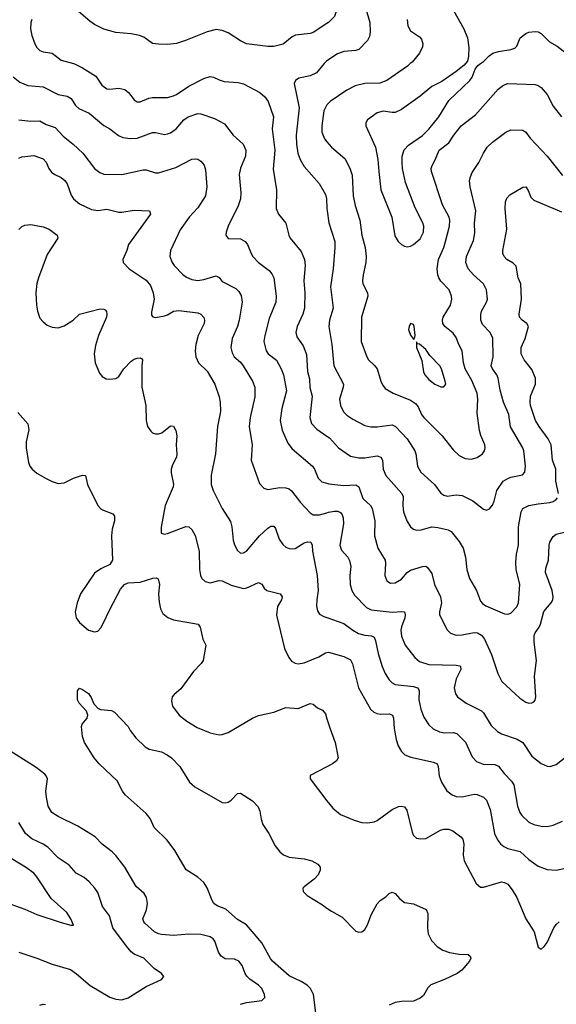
# Model space of a CAD drawing. Header units: inches. Extents: x 990586 to 1117858, y 769490 to 892071.
# Tile 147 of 248: x 1077976 to 1081510, y 823806 to 830290. Entities that reach past the tile are written whole.
import ezdxf

# ---------------------------------------------------------------- set-up
doc = ezdxf.new("R2010")
doc.units = ezdxf.units.IN
doc.header["$MEASUREMENT"] = 0
for name, color, linetype in [('B0872', 7, 'Continuous'), ('B0873', 7, 'Continuous'), ('B0882', 7, 'Continuous'), ('B0883', 7, 'Continuous')]:
    doc.layers.add(name, color=color, linetype=linetype)

msp = doc.modelspace()

# ---------------------------------------------------------------- linework, layer by layer
at = {"layer": 'B0872', "color": 6}
for points, elevation in [([(1078331, 830000), (1078338, 829998), (1078390, 829973.1), (1078477.7, 829917.7), (1078518.3, 829858.3), (1078550, 829833.8), (1078570, 829831.5), (1078630, 829838.6), (1078669.3, 829829.3), (1078691.8, 829810), (1078730, 829761.1), (1078750, 829748.5), (1078770, 829748.7), (1078827, 829773), (1078850, 829778.2), (1078950, 829777.6), (1078990, 829787.8), (1079010, 829797), (1079090, 829851.8), (1079190, 829903.2), (1079230, 829914.6), (1079251.8, 829911.8), (1079290, 829892.5), (1079322.5, 829882.5), (1079415.1, 829875.1), (1079450, 829866.4), (1079556.7, 829810), (1079590, 829782.3), (1079612.3, 829750), (1079648.6, 829650), (1079638.4, 829570), (1079655.7, 829430), (1079645.9, 829305.9), (1079668.1, 829170), (1079665.4, 829045.4), (1079680.7, 829010), (1079729.4, 828949.4), (1079749.6, 828870), (1079758.6, 828850), (1079830, 828762.2), (1079852.2, 828710), (1079855.2, 828670), (1079847.6, 828570), (1079854.6, 828490), (1079850.8, 828390), (1079840.5, 828350), (1079803.4, 828270), (1079794.3, 828230), (1079801.1, 828201.1), (1079842.4, 828142.4), (1079864.8, 828084.8), (1079872.4, 827972.4), (1079884.7, 827924.7), (1079887.4, 827867.4), (1079901.8, 827810), (1079887.1, 827670), (1079897, 827630), (1079933, 827593), (1080000, 827547.9)], 3400), ([(1079980.4, 830000), (1079930, 829939.9), (1079890, 829919.9), (1079814.6, 829905.4), (1079791.7, 829890), (1079784.4, 829870), (1079817.1, 829710), (1079798.1, 829530), (1079799.7, 829470), (1079808.3, 829410), (1079823.5, 829370), (1079850, 829321.8), (1079949.4, 829210), (1079990, 829138.7), (1079996.7, 829110), (1080000, 829048.3)], 3500), ([(1077933.7, 829913.7), (1077978, 829878), (1078030, 829856.6), (1078130, 829846.9), (1078230, 829796.5), (1078290, 829786.5), (1078314.4, 829770), (1078344.8, 829724.8), (1078365.2, 829705.2), (1078434, 829674), (1078530, 829592.2), (1078570, 829570.1), (1078626, 829526), (1078654.6, 829514.6), (1078706.8, 829506.8), (1078750, 829509.6), (1078850, 829547.2), (1078870, 829547.1), (1078930, 829534.3), (1078950, 829537.4), (1078970, 829545.3), (1079006.3, 829570), (1079058, 829630), (1079084.8, 829650), (1079150, 829672.9), (1079170, 829670.3), (1079259.4, 829639.4), (1079324.5, 829604.5), (1079383.1, 829530), (1079448.1, 829470), (1079466, 829430), (1079464.1, 829390), (1079430, 829311.2), (1079421.7, 829270), (1079431.8, 829150), (1079430.8, 829109.2), (1079415.1, 829064.9), (1079350.1, 828930), (1079335.9, 828890), (1079333.6, 828870), (1079349.3, 828849.3), (1079430, 828846.9), (1079461.6, 828830), (1079475.9, 828810), (1079500.1, 828750), (1079512.6, 828730), (1079550, 828689.8), (1079619, 828639), (1079636.2, 828616.2), (1079649.1, 828589.1), (1079664.9, 828470), (1079662.1, 828430), (1079618.8, 828321.1), (1079589.8, 828210), (1079583.7, 828170), (1079598.6, 828110), (1079611.7, 828090), (1079667.5, 828047.5), (1079699, 827990), (1079713.4, 827950), (1079734.2, 827845.8), (1079702.5, 827730), (1079692.2, 827650), (1079705.7, 827585.7), (1079741.9, 827501.9), (1079770, 827464.3), (1079904, 827350), (1079917.2, 827330), (1079941.3, 827270), (1079967, 827247), (1080000, 827237)], 3300), ([(1080000, 829728.6), (1079995.8, 829724.2), (1079979.9, 829690), (1079965.4, 829590), (1079967, 829550), (1079984.3, 829504.3), (1080000, 829485.3)], 3600), ([(1077970, 829630.5), (1078050, 829621.9), (1078110, 829622.9), (1078150, 829598.8), (1078210, 829580.3), (1078261.7, 829521.7), (1078328.2, 829470), (1078391.7, 829411.7), (1078470, 829309.3), (1078503.2, 829283.2), (1078530, 829271.6), (1078650, 829269.5), (1078790, 829300.8), (1078810, 829300), (1078870, 829281.3), (1078890, 829282), (1079004.7, 829315.3), (1079110, 829370.4), (1079134.3, 829374.3), (1079150, 829371.1), (1079170, 829358.3), (1079192, 829332), (1079200.7, 829300.7), (1079209.3, 829190), (1079199.9, 829130), (1079148.5, 829050), (1079091.6, 828988.4), (1079034.1, 828905.9), (1078970.3, 828770), (1078965.6, 828730), (1078980.2, 828690), (1078992.9, 828670), (1079050, 828611), (1079074, 828594), (1079110, 828578.1), (1079150, 828571.3), (1079190, 828577.9), (1079270, 828603), (1079290, 828592.6), (1079310, 828565.2), (1079399.1, 828519.1), (1079419.7, 828499.7), (1079434.4, 828474.4), (1079440.5, 828430), (1079422.5, 828310), (1079411.1, 828270), (1079376, 828190), (1079366.9, 828130), (1079375.3, 828095.3), (1079388.9, 828070), (1079430, 828035), (1079449, 828010), (1079508.6, 827910), (1079525.2, 827870), (1079525.4, 827805.4), (1079493.2, 827670), (1079488.2, 827610), (1079508.1, 827490), (1079500.2, 827390), (1079555.6, 827235.6), (1079584.5, 827204.5), (1079610, 827196.2), (1079690, 827209.9), (1079728, 827208), (1079750, 827200.3), (1079766.2, 827186.2), (1079824.8, 827110), (1079890, 827041.7), (1079910, 827029.3), (1079950, 827028.6), (1080000, 827043.3)], 3200), ([(1077970, 829378.7), (1077990, 829385.8), (1078070, 829395.4), (1078130, 829374), (1078150, 829351), (1078168, 829310), (1078186.1, 829286.1), (1078208.1, 829270), (1078250, 829250.3), (1078273.2, 829230), (1078288.1, 829208.1), (1078315, 829135), (1078330.4, 829110), (1078370, 829078.1), (1078450, 829040.3), (1078490, 829034.1), (1078550, 829042.4), (1078630, 829022.9), (1078650, 829022.5), (1078730, 829036), (1078831.1, 829030), (1078837.3, 829010), (1078693.4, 828810), (1078681.7, 828770), (1078655.4, 828710), (1078657.4, 828690), (1078698.2, 828650), (1078810, 828574.6), (1078838.6, 828538.6), (1078855.8, 828490), (1078862.5, 828450), (1078844.3, 828364.3), (1078844.6, 828344.6), (1078852.2, 828332.2), (1078870, 828328.7), (1078930, 828339.8), (1078950, 828346.2), (1078990, 828369.3), (1079024.7, 828375.3), (1079150, 828360.2), (1079170, 828349.6), (1079188, 828328), (1079192.9, 828310), (1079190.7, 828290), (1079152.2, 828210), (1079136.8, 828150), (1079132.2, 828110), (1079137.3, 828070), (1079153.7, 828030), (1079210, 827975.8), (1079262.2, 827890), (1079290, 827806.2), (1079296.4, 827770), (1079297.7, 827710), (1079278.9, 827610), (1079266.3, 827430), (1079236.7, 827290), (1079236.6, 827230), (1079249.4, 827190), (1079310, 827071.8), (1079364.4, 826984.4), (1079373.1, 826950), (1079382, 826862), (1079391.2, 826831.2), (1079410, 826793.5), (1079430, 826777.7), (1079450, 826778.2), (1079470, 826789.1), (1079554.6, 826890), (1079610, 826941.6), (1079630, 826954.5), (1079650, 826953.6), (1079660, 826939.9), (1079684.8, 826870), (1079710, 826833.3), (1079730, 826817.1), (1079750, 826808.5), (1079770, 826804.7), (1079790, 826807.1), (1079850, 826845.2), (1079871.6, 826851.6), (1079894.4, 826850), (1079901.5, 826830), (1079905.4, 826790), (1079936.3, 826630), (1079942.2, 826530), (1079932.1, 826470), (1079930.6, 826430.6), (1079937.7, 826397.7), (1079950, 826375.8), (1079979.4, 826359.4), (1080000, 826352.2)], 3100), ([(1077970, 828907.3), (1077990, 828927.3), (1078010, 828936.6), (1078050, 828942), (1078130, 828926.4), (1078170.2, 828910), (1078222.8, 828870), (1078226.7, 828850), (1078157.6, 828742.4), (1078099.1, 828590), (1078088.4, 828551.6), (1078082.7, 828490), (1078086.5, 828410), (1078093.1, 828370), (1078110, 828325.2), (1078130, 828299), (1078157.7, 828277.7), (1078190, 828264.1), (1078230, 828259.8), (1078270, 828273.3), (1078329.2, 828310), (1078370, 828350.4), (1078506.6, 828386.6), (1078530, 828383.8), (1078538.3, 828378.3), (1078547.3, 828367.3), (1078550.8, 828350.8), (1078547, 828330), (1078496.1, 828210), (1078476.4, 828143.6), (1078466.9, 828090), (1078473.6, 828030), (1078501.3, 827961.3), (1078519.6, 827939.6), (1078545.3, 827925.3), (1078570, 827921.7), (1078610, 827927.1), (1078630, 827940.3), (1078663.2, 827990), (1078710, 828041.7), (1078730, 828055.2), (1078750, 828061.7), (1078770, 828062.8), (1078778.6, 828058.6), (1078785.1, 828050), (1078780.6, 828010), (1078781.4, 827870), (1078807.8, 827750), (1078808.8, 827650), (1078819, 827610), (1078839.3, 827579.3), (1078850, 827569.6), (1078870, 827562.1), (1078890, 827561.9), (1078911.7, 827568.3), (1078970, 827615.8), (1078990, 827612.5), (1079005, 827585), (1079012.2, 827550), (1079007.7, 827490), (1079011.6, 827428.4), (1079009.1, 827410), (1078981.8, 827358.2), (1078973.4, 827330), (1078974, 827306), (1078988.4, 827231.6), (1078986.4, 827213.6), (1078934.8, 827090), (1078907, 826947), (1078908.7, 826908.7), (1078930, 826903), (1078950, 826906.8), (1079070, 826951.4), (1079090, 826950.1), (1079110, 826933.6), (1079132.1, 826892.1), (1079158.7, 826790), (1079161.4, 826670), (1079167.2, 826630), (1079176.3, 826610), (1079197.5, 826590), (1079230, 826581.4), (1079290, 826597.2), (1079310, 826594.9), (1079370, 826565.4), (1079450, 826545), (1079472.4, 826547.6), (1079550, 826583.7), (1079570, 826573.3), (1079585.4, 826545.4), (1079603.6, 826530), (1079691.8, 826510), (1079705.9, 826490), (1079700.2, 826470), (1079674.7, 826425.3), (1079668, 826368), (1079720.2, 826150), (1079748.8, 826088.8), (1079766.4, 826066.4), (1079790, 826053.1), (1079810, 826048.8), (1079850, 826054), (1079945.5, 826094.5), (1079990, 826120.1), (1080000, 826122.1)], 3000), ([(1077963.7, 827703.7), (1078029.2, 827629.2), (1078035.9, 827590), (1078019.4, 827510), (1078019.8, 827470), (1078034.7, 827374.7), (1078044.1, 827350), (1078058, 827330), (1078090, 827303.8), (1078150, 827268.4), (1078190, 827248.3), (1078230, 827235.6), (1078270, 827239), (1078330, 827271.2), (1078390, 827290.1), (1078408.8, 827288.8), (1078423.6, 827230), (1078490.7, 827090.7), (1078508.9, 827070), (1078522.4, 827062.4), (1078590, 827036.9), (1078600.7, 827020.7), (1078601, 826990), (1078585.4, 826934.5), (1078580.6, 826890), (1078586.7, 826730), (1078570, 826701.3), (1078510, 826674.6), (1078470, 826644.6), (1078377.2, 826510), (1078354.2, 826450), (1078342.4, 826390), (1078349.3, 826350), (1078370, 826320.1), (1078430.2, 826270), (1078470, 826258.2), (1078490, 826264), (1078510, 826284.4), (1078524.8, 826310), (1078571.3, 826410), (1078639.8, 826540.2), (1078665.6, 826570), (1078690, 826581.7), (1078770, 826586.9), (1078852.6, 826612.6), (1078874.3, 826614.3), (1078888.3, 826608.3), (1078896, 826570), (1078891.4, 826510), (1078894.6, 826454.6), (1078903.6, 826410), (1078919.4, 826379.4), (1078952.3, 826352.3), (1078990, 826338.2), (1079152.4, 826310), (1079165, 826290), (1079182.3, 826210), (1079201.8, 826170), (1079184.8, 826070), (1079171.7, 826050), (1079121.7, 825998.3), (1079037.1, 825882.9), (1078993.6, 825846.4), (1078980.5, 825830), (1078975.4, 825804.6), (1078983.4, 825770), (1079027.2, 825710), (1079076.8, 825670), (1079145.8, 825630), (1079230, 825592.7), (1079290, 825579.9), (1079310, 825581.8), (1079350, 825596.6), (1079510, 825690.1), (1079550, 825707.7), (1079650, 825730.6), (1079730, 825760.5), (1079810, 825755.1), (1079890, 825786.2), (1079910, 825783.3), (1079938.4, 825758.4), (1079970, 825743.8), (1079990, 825718.5), (1080000, 825685.7)], 2900), ([(1079926.2, 823750), (1079911.3, 823870), (1079891.2, 823910), (1079870, 823931.2), (1079830, 823956), (1079750, 823992.8), (1079640.3, 824090), (1079627.1, 824107), (1079571.7, 824211.7), (1079471, 824330), (1079410, 824364.1), (1079333.7, 824433.8), (1079275.7, 824455.7), (1079255.6, 824470), (1079243.1, 824490), (1079210, 824573.5), (1079187.9, 824607.9), (1079150, 824642.9), (1079072, 824692), (1078998.9, 824819), (1078946.6, 824886.6), (1078862.7, 824970), (1078834.9, 825030), (1078810, 825063.7), (1078670, 825185.2), (1078652.4, 825210), (1078617.9, 825277.9), (1078499.8, 825390), (1078467, 825430), (1078403.7, 825530), (1078389.8, 825570), (1078384, 825636), (1078387.6, 825650), (1078421.2, 825690), (1078425.7, 825710), (1078415.7, 825735.7), (1078368.3, 825790), (1078356.4, 825810), (1078358, 825870), (1078370, 825886.8), (1078390, 825879.3), (1078430, 825852.4), (1078447.3, 825827.3), (1078465.3, 825785.3), (1078494.2, 825754.2), (1078510, 825746.8), (1078581.3, 825741.3), (1078600.4, 825730), (1078690, 825635.6), (1078703.2, 825610), (1078741.7, 825561.7), (1078802.1, 825502.1), (1078830, 825486.6), (1078910, 825468.2), (1078947.3, 825450), (1078975.1, 825430), (1079030, 825371.6), (1079093.6, 825270), (1079130, 825238.8), (1079310, 825135.5), (1079330, 825133.1), (1079350, 825138), (1079369.5, 825150.5), (1079410, 825193.6), (1079430, 825196.9), (1079510, 825145.5), (1079546.4, 825106.4), (1079558, 825078), (1079566.2, 825026.2), (1079578.3, 824990), (1079617.2, 824930), (1079658.8, 824850), (1079689.3, 824809.3), (1079713.6, 824790), (1079750, 824774.8), (1079850, 824764.4), (1079900.8, 824750), (1079939.7, 824730), (1079954.4, 824710), (1079955.3, 824690), (1079941.3, 824658.7), (1079914.7, 824630), (1079850, 824579.8), (1079841.7, 824570), (1079843, 824550), (1079870, 824522.4), (1079970, 824462), (1080000, 824440.2)], 2800), ([(1079430, 823806.2), (1079470, 823818.9), (1079570, 823831.6), (1079591.2, 823850), (1079588.9, 823870), (1079570.3, 823910), (1079550, 823932.5), (1079492, 823972), (1079471.2, 823991.2), (1079460.2, 824010), (1079442, 824062), (1079419.5, 824090), (1079390, 824103.7), (1079330, 824106.5), (1079304.1, 824124.1), (1079286.4, 824150), (1079262, 824222), (1079250, 824237.4), (1079231.2, 824250), (1079170, 824266), (1079090, 824268.2), (1078990, 824258.7), (1078910, 824265.1), (1078889.4, 824270), (1078863.7, 824283.7), (1078801.3, 824341.3), (1078792.8, 824350), (1078787.5, 824370), (1078811.5, 824428.5), (1078817.5, 824470), (1078811.2, 824510), (1078796.8, 824536.8), (1078742.7, 824582.7), (1078669.8, 824709.8), (1078610, 824785.4), (1078585.2, 824810), (1078520, 824860), (1078473, 824910), (1078359.4, 824979.4), (1078230, 825043.3), (1078188.4, 825070), (1078164, 825110), (1078151.9, 825170), (1078148.1, 825210), (1078158.8, 825290), (1078150.8, 825310), (1078140.8, 825320.8), (1078084.9, 825364.9), (1077870, 825501.7)], 2900), ([(1080000, 825370.7), (1079890, 825312.5), (1079888.9, 825290), (1080000, 825146.5)], 2900), ([(1077970, 824149.7), (1078089.9, 824110.1), (1078190, 824069.8), (1078310, 824034.4), (1078350, 824007.4), (1078440.1, 823930), (1078570, 823853.8), (1078610, 823839.1), (1078650, 823836.5), (1078690, 823848), (1078810, 823924), (1078909.8, 823970), (1078925.6, 823990), (1078910.8, 824010), (1078862.6, 824042.6), (1078794.8, 824110), (1078730, 824136), (1078710, 824151.7), (1078678.8, 824190), (1078590.5, 824310), (1078568.8, 824388.8), (1078520.6, 824450), (1078490, 824543.2), (1078471.5, 824571.5), (1078433.6, 824613.5), (1078400.2, 824640.2), (1078349, 824669), (1078301.7, 824721.7), (1078230, 824770.4), (1078161.8, 824841.8), (1078130, 824861.7), (1078056.4, 824896.4), (1078014.6, 824930), (1077970, 825003.9)], 3000), ([(1077850, 824489.1), (1078010, 824433.6), (1078090, 824397.8), (1078250, 824344.1), (1078312.3, 824327.7), (1078331.7, 824328.3), (1078314.2, 824370), (1078287.3, 824410), (1078183.2, 824503.2), (1078090, 824645.9), (1078069.6, 824670), (1078015, 824710), (1077898.6, 824778.6)], 3100), ([(1078110, 823800.7), (1078130, 823807.6), (1078146, 823806)], 2900)]:
    msp.add_lwpolyline(points, dxfattribs=dict(at, elevation=elevation))
at = {"layer": 'B0873', "color": 6}
for points, elevation in [([(1080000, 830263.5), (1079910, 830205.8), (1079890, 830199.3), (1079791.8, 830188.2), (1079770, 830175.8), (1079712, 830128), (1079650, 830112.3), (1079610, 830112.6), (1079470.6, 830130.6), (1079431.1, 830150), (1079350, 830203.7), (1079310, 830217.9), (1079270, 830223.9), (1079210, 830210.4), (1079068.6, 830151.4), (1079010, 830132.9), (1078950, 830125.1), (1078890, 830127.6), (1078850, 830133.4), (1078793.5, 830173.5), (1078766.3, 830186.3), (1078710, 830197), (1078610, 830205.4), (1078530, 830227.7), (1078470, 830257.7), (1078439, 830279), (1078364.4, 830344.4)], 3400), ([(1078056, 830290), (1078050.5, 830270), (1078048.4, 830230), (1078055.4, 830184.6), (1078075.1, 830130), (1078090, 830105.6), (1078110, 830086.6), (1078130, 830077.8), (1078190, 830069.4), (1078250, 830023.8), (1078331, 830000)], 3400), ([(1080000, 830017.9), (1079989.3, 830010.7), (1079980.4, 830000)], 3500)]:
    msp.add_lwpolyline(points, dxfattribs=dict(at, elevation=elevation))
at = {"layer": 'B0882', "color": 6}
for points, elevation in [([(1080548.2, 830000), (1080530, 829984.5), (1080393.8, 829890), (1080348.5, 829871.5), (1080250, 829870.4), (1080186.5, 829853.5), (1080130, 829825.4), (1080020.5, 829750), (1080000, 829728.6)], 3600), ([(1080911.4, 830000), (1080903.2, 829990), (1080851.6, 829948.4), (1080756.6, 829883.4), (1080690, 829850.7), (1080614, 829786), (1080490, 829698.1), (1080450, 829679.3), (1080430, 829677.6), (1080370, 829687), (1080330, 829676), (1080267.6, 829630), (1080256.1, 829610), (1080256.3, 829590), (1080319.9, 829450), (1080335.7, 829370), (1080340.5, 829290), (1080355.4, 829170), (1080426.7, 828990), (1080447.4, 828867.4), (1080469.2, 828830), (1080489.8, 828809.8), (1080510, 828797.9), (1080530, 828793.3), (1080550, 828797.6), (1080570, 828808.6), (1080613.6, 828846.4), (1080636, 828890), (1080638.8, 828930), (1080632.2, 828952.3), (1080580.8, 829050), (1080517.7, 829217.7), (1080498.1, 829310), (1080494.3, 829350), (1080496.1, 829390), (1080507.9, 829432.1), (1080536.6, 829463.4), (1080630, 829526.1), (1080670, 829567.9), (1080735.6, 829650), (1080802.6, 829757.4), (1080940.9, 829890), (1080955.2, 829910), (1080976.4, 829963.6), (1080992.9, 829987.1), (1081010.4, 830000)], 3700), ([(1080000, 829485.3), (1080030, 829449.2), (1080116.6, 829376.6), (1080150, 829311), (1080165.5, 829265.5), (1080172.6, 829130), (1080185.1, 829065.1), (1080216.5, 828970), (1080229.3, 828870), (1080250.5, 828790), (1080257.1, 828730), (1080255.5, 828690), (1080237.4, 828610), (1080233.4, 828570), (1080236.7, 828550), (1080266.8, 828490), (1080268.9, 828470), (1080227.2, 828330), (1080225.2, 828170), (1080262, 828070), (1080274, 828050), (1080313, 828013), (1080330.4, 827990), (1080354.2, 827910), (1080365.1, 827885.1), (1080382.1, 827862.1), (1080436.3, 827830), (1080550, 827783.6), (1080581.8, 827761.8), (1080599.8, 827739.8), (1080622.9, 827690), (1080637.4, 827670), (1080758.7, 827550), (1080830, 827457.2), (1080870, 827419.7), (1080910, 827400.1), (1080950, 827396.1), (1080990, 827406.2), (1081024.7, 827430), (1081037.1, 827450), (1081041.5, 827470), (1081039.4, 827490), (1081012.3, 827552.3), (1081004.6, 827584.6), (1080990, 827699.3), (1080993.3, 827790), (1080989.8, 827830), (1080953.8, 827913.8), (1080908.9, 827990), (1080899.2, 828030), (1080889.1, 828109.1), (1080867.3, 828150), (1080850, 828196.4), (1080830, 828225.5), (1080775.8, 828270), (1080763.5, 828290), (1080760.1, 828310), (1080764.6, 828330), (1080813.9, 828410), (1080821.4, 828450), (1080820.3, 828470), (1080804, 828510), (1080750, 828568.2), (1080736.8, 828590), (1080729.3, 828610), (1080725.8, 828650), (1080734.2, 828710), (1080768.6, 828790), (1080780.9, 828830), (1080806, 828930), (1080810, 828970), (1080804.5, 828990), (1080761.5, 829070), (1080688.9, 829290), (1080686.8, 829310), (1080691.7, 829330), (1080713.1, 829366.9), (1080739.3, 829430), (1080801.4, 829478.6), (1080835.3, 829530), (1080883.7, 829590), (1080977.4, 829662.6), (1081126.9, 829833.1), (1081161.5, 829858.5), (1081190.8, 829869.2), (1081370, 829861.8), (1081390, 829856.3), (1081410, 829844), (1081450, 829796.1), (1081490, 829720.9), (1081543.3, 829650)], 3600), ([(1080000, 829048.3), (1080001, 829030), (1080011.4, 828951.4), (1080050.8, 828830), (1080052.4, 828790), (1080041.7, 828650), (1080023.4, 828530), (1080039.6, 828390), (1080016.2, 828310), (1080011.1, 828270), (1080031.1, 828151.1), (1080045.9, 828010), (1080109.6, 827890), (1080107.6, 827870), (1080082.7, 827790), (1080088.1, 827750), (1080107.9, 827707.9), (1080130, 827684.9), (1080170, 827658.8), (1080250, 827617.6), (1080289.5, 827609.5), (1080330, 827607.6), (1080430, 827620.9), (1080451.9, 827611.9), (1080527.4, 827530), (1080579, 827450), (1080586.1, 827430), (1080596.3, 827350), (1080616.9, 827310), (1080707.1, 827230), (1080750, 827171), (1080770, 827158.1), (1080792.5, 827152.5), (1080850, 827160.5), (1080890, 827157.3), (1080961.3, 827121.3), (1081030, 827066.7), (1081050, 827060.1), (1081070, 827068.8), (1081090, 827092.5), (1081101.2, 827118.8), (1081117.7, 827190), (1081160.7, 827250), (1081190, 827269.3), (1081210, 827276.4), (1081286.7, 827293.3), (1081303.3, 827310), (1081307.6, 827350), (1081295.8, 827450), (1081288.7, 827470), (1081209, 827609), (1081197, 827690), (1081162, 827770), (1081139.8, 827850), (1081126.5, 827930), (1081118.9, 827950), (1081089.4, 827990), (1081080.5, 828010), (1081094.4, 828070), (1081092, 828192), (1081073.5, 828230), (1081023.3, 828283.3), (1081013.2, 828310), (1081012.2, 828347.8), (1081017.1, 828370), (1081051.3, 828428.7), (1081056.3, 828450), (1081049.5, 828510), (1081030, 828550), (1080964.2, 828610), (1080930.5, 828650), (1080913.3, 828690), (1080919.6, 828730), (1080964.4, 828835.6), (1080973.6, 828886.4), (1080971.8, 828950), (1080979.3, 829030), (1080942.3, 829190), (1080939.3, 829230), (1080944.2, 829255.8), (1080956.3, 829283.7), (1080999.6, 829350), (1081030, 829411.5), (1081055.5, 829450), (1081090, 829482.2), (1081178.7, 829550), (1081210, 829565.3), (1081290, 829562.6), (1081309.4, 829549.4), (1081337.8, 829510), (1081449.9, 829389.9), (1081550, 829262.7)], 3500), ([(1081524.3, 827170), (1081507.2, 827250), (1081508.1, 827330), (1081484.4, 827390), (1081476.5, 827490), (1081456.6, 827530), (1081396.4, 827610), (1081372.5, 827650), (1081340.6, 827750), (1081337.4, 827770), (1081341, 827810), (1081372.3, 827890), (1081373.8, 827930), (1081350, 827986.7), (1081297.5, 828050), (1081279.2, 828090), (1081277.8, 828130), (1081305, 828190), (1081326.5, 828270), (1081315.9, 828290), (1081284.9, 828310), (1081268.7, 828330), (1081265.4, 828350), (1081281.1, 828450), (1081275.9, 828550), (1081259.6, 828590), (1081246.3, 828666.3), (1081225.8, 828685.8), (1081184.9, 828710), (1081166.6, 828730), (1081158.1, 828750), (1081157.1, 828770), (1081184.6, 828910), (1081173.9, 829046.1), (1081176.6, 829090), (1081185.4, 829114.6), (1081203.1, 829136.9), (1081290, 829187.8), (1081310.4, 829190), (1081325.3, 829165.3), (1081341.5, 829121.5), (1081361.2, 829101.2), (1081543.6, 829023.6)], 3400), ([(1080000, 827547.9), (1080016.7, 827536.7), (1080076.5, 827470), (1080155.9, 827415.9), (1080210, 827404.3), (1080250, 827404.9), (1080330, 827418.1), (1080354.6, 827410), (1080364.9, 827390), (1080370.8, 827330), (1080387.9, 827287.9), (1080493.5, 827170), (1080500.7, 827150), (1080499.4, 827090), (1080504.2, 827050), (1080525.5, 826990), (1080550, 826951), (1080570, 826934.5), (1080590, 826927.9), (1080619.7, 826930), (1080690, 826950.5), (1080730, 826946), (1080797.5, 826930), (1080818.6, 826918.6), (1080870, 826854.6), (1080897.7, 826810), (1080912.1, 826750), (1080921.9, 826670), (1080937.4, 826610), (1080984.4, 826530), (1081010, 826461.5), (1081024.6, 826444.6), (1081047, 826430), (1081170, 826378.1), (1081190, 826375.1), (1081210, 826381.6), (1081250, 826423.8), (1081260.5, 826450), (1081270.6, 826570), (1081246.2, 826670), (1081244.5, 826715.5), (1081248.1, 826770), (1081261.3, 826830), (1081261.4, 826950), (1081277.9, 827050), (1081290.7, 827070), (1081330, 827089.8), (1081390, 827101.8), (1081468.6, 827110), (1081490, 827117.3), (1081510.1, 827129.9), (1081518.3, 827141.7)], 3400), ([(1080000, 827237), (1080013.1, 827233.1), (1080110, 827221.5), (1080190, 827226.3), (1080210, 827212.6), (1080237.1, 827137.1), (1080287, 827090), (1080297.8, 827070), (1080316.1, 826990), (1080312.3, 826890), (1080335.8, 826810), (1080382.1, 826730), (1080386.4, 826710), (1080380.9, 826630), (1080394.2, 826594.2), (1080418.9, 826578.9), (1080450, 826580.9), (1080490, 826606.1), (1080527, 826650), (1080550, 826664.4), (1080630, 826690), (1080650, 826691), (1080662.6, 826682.6), (1080690, 826643.8), (1080708.5, 826570), (1080748.4, 826490), (1080754.7, 826450), (1080740.4, 826390), (1080740.9, 826370), (1080792.1, 826272.1), (1080813.7, 826250), (1080850, 826237.9), (1080890, 826239.2), (1080970, 826253.7), (1080991.8, 826251.8), (1081017.2, 826237.2), (1081038.1, 826210), (1081083.9, 826110), (1081124.8, 825984.8), (1081152, 825932), (1081270, 825822.4), (1081310, 825796.6), (1081330, 825790.1), (1081350, 825790.9), (1081361.1, 825798.9), (1081370.3, 825809.7), (1081374.8, 825830), (1081367.4, 825967.4), (1081380.1, 826070), (1081364.3, 826190), (1081365.2, 826234.8), (1081370, 826251.5), (1081398.3, 826290), (1081406.9, 826310), (1081426.9, 826393.1), (1081477.1, 826450), (1081486.9, 826470), (1081490.2, 826490), (1081482, 826530), (1081438.9, 826650), (1081441.4, 826678.6), (1081459.5, 826730), (1081463, 826830), (1081467.5, 826850), (1081490, 826887.1), (1081510, 826901.8), (1081645.5, 826934.5)], 3300), ([(1080000, 827043.3), (1080010, 827046.2), (1080050, 827052.5), (1080072.3, 827052.3), (1080090, 827045.1), (1080100.6, 827030), (1080106.2, 827010), (1080109.3, 826970), (1080084.4, 826830), (1080096.6, 826796.6), (1080137.5, 826750), (1080149.2, 826729.2), (1080156.1, 826690), (1080149.8, 826630.2), (1080153.5, 826570), (1080163.8, 826530), (1080180.4, 826500.4), (1080260.1, 826420.1), (1080290, 826403.3), (1080430, 826389), (1080493.7, 826393.7), (1080510.9, 826390.9), (1080515.5, 826370), (1080512.9, 826350), (1080490, 826291.2), (1080486.5, 826270), (1080491, 826230), (1080515.8, 826170), (1080578, 826090), (1080610, 826064.3), (1080670, 826042.9), (1080850, 826038.5), (1080874.5, 826034.5), (1080879.5, 826030), (1080882.5, 826010), (1080849.8, 825950), (1080838.5, 825890), (1080845.3, 825850), (1080859.9, 825830), (1080916.1, 825790), (1081017.9, 825737.9), (1081030, 825725.3), (1081081.3, 825641.3), (1081121.8, 825601.8), (1081150, 825586.6), (1081251.8, 825551.8), (1081289.4, 825530), (1081350, 825439.9), (1081410, 825391.6), (1081450, 825373.3), (1081470, 825371.3), (1081510, 825384.5), (1081570, 825434.4)], 3200), ([(1080000, 826352.2), (1080110, 826314.3), (1080169.9, 826269.9), (1080208.4, 826248.4), (1080250, 826236), (1080292.4, 826232.4), (1080310, 826224.4), (1080320.1, 826200.1), (1080337, 826117), (1080362.4, 826030), (1080383.6, 825983.6), (1080410, 825942.6), (1080430, 825922.3), (1080450, 825911.3), (1080570, 825899.2), (1080595.5, 825890), (1080601.8, 825881.8), (1080607.1, 825870), (1080605.2, 825810), (1080617.1, 825750), (1080637.5, 825697.4), (1080670, 825645.8), (1080699.6, 825619.6), (1080741, 825601), (1080774, 825594), (1080830, 825595.9), (1080854.9, 825590), (1080913.1, 825533.1), (1080956.2, 825436.2), (1080984.6, 825404.6), (1081028.5, 825388.5), (1081104.5, 825384.5), (1081130, 825373.6), (1081166.2, 825326.2), (1081215.5, 825275.5), (1081230.6, 825250.6), (1081253.6, 825110), (1081270, 825070.1), (1081284.1, 825050), (1081330, 825005.7), (1081363.2, 824990), (1081410, 824978.7), (1081450, 824977.1), (1081490, 824986), (1081550, 825011.4)], 3100), ([(1080000, 826122.1), (1080010, 826124.1), (1080110, 826097), (1080154.7, 826074.7), (1080168.7, 826048.7), (1080207.8, 825890), (1080286.2, 825750), (1080307.7, 825730), (1080330, 825720.6), (1080350, 825717.3), (1080410, 825719.7), (1080432, 825710), (1080438.7, 825690), (1080443, 825623), (1080455.6, 825550), (1080468.1, 825508.1), (1080490.3, 825470.3), (1080513.2, 825450), (1080552.7, 825432.7), (1080700.8, 825400.8), (1080725.7, 825390), (1080732.2, 825372.2), (1080739.6, 825310), (1080753.7, 825270), (1080790, 825212.1), (1080824.7, 825184.7), (1080850, 825175.2), (1080890, 825171.9), (1080970, 825189.8), (1080990, 825187.6), (1081030.9, 825170.9), (1081050.6, 825150.6), (1081075.4, 825090), (1081103.6, 824930), (1081123.5, 824890), (1081143.6, 824863.6), (1081165, 824845), (1081190, 824832.3), (1081272.2, 824812.2), (1081330, 824760.1), (1081390, 824716), (1081450, 824693.2), (1081510, 824690.4), (1081570, 824701.7)], 3000), ([(1080000, 825685.7), (1080020, 825620), (1080054.4, 825530), (1080073.9, 825430), (1080062.1, 825410), (1080036.4, 825390), (1080000, 825370.7)], 2900), ([(1080000, 825146.5), (1080037.7, 825097.7), (1080090, 825056.8), (1080177.9, 825017.9), (1080230, 825002.6), (1080270, 825001.4), (1080310, 825008.6), (1080330, 825017.5), (1080430, 825088.6), (1080470, 825107.7), (1080491.5, 825111.5), (1080510, 825105.9), (1080525.6, 825085.6), (1080560.1, 824940.1), (1080570, 824917.6), (1080590, 824900.8), (1080615.2, 824895.2), (1080650, 824898.5), (1080747.5, 824952.4), (1080770, 824959.8), (1080799.2, 824959.2), (1080828.2, 824948.1), (1080881.7, 824910), (1080893.9, 824893.9), (1080901.2, 824861.2), (1080897, 824790), (1080903.9, 824750), (1080981.9, 824601.9), (1081010, 824578.6), (1081030, 824576.7), (1081150, 824613.3), (1081170, 824609.1), (1081190, 824596.5), (1081220.2, 824560.2), (1081251.2, 824510), (1081309.1, 824369.1), (1081364.4, 824284.4), (1081390, 824182), (1081410, 824170.2), (1081430, 824186), (1081450, 824214), (1081494.6, 824310), (1081509.1, 824330.9), (1081530, 824348.6)], 2900), ([(1080000, 824440.2), (1080030, 824418.5), (1080099.4, 824379.4), (1080190, 824288.6), (1080210, 824281.6), (1080230, 824284.5), (1080250, 824298.9), (1080266.8, 824330), (1080290, 824395), (1080330, 824468.2), (1080350, 824489.3), (1080386.7, 824513.3), (1080410, 824535.8), (1080430, 824545.2), (1080450, 824536.8), (1080480.3, 824500.3), (1080510, 824476.5), (1080570, 824468.2), (1080654, 824430), (1080663.5, 824403.5), (1080661.3, 824310), (1080666.3, 824270), (1080687.4, 824227.4), (1080725.8, 824185.8), (1080762.4, 824162.4), (1080806.6, 824146.6), (1080870, 824136.5), (1080930, 824133.3), (1080943.4, 824123.4), (1080948.3, 824110), (1080939.4, 824090), (1080888.4, 824030), (1080856.9, 824010), (1080773.6, 823970), (1080684.5, 823935.5), (1080665, 823915), (1080636.4, 823863.6), (1080614, 823846), (1080570, 823827.6), (1080490, 823824.7), (1080450, 823817.3), (1080410, 823800.7)], 2800)]:
    msp.add_lwpolyline(points, dxfattribs=dict(at, elevation=elevation))
at = {"layer": 'B0882', "color": 6, "elevation": 3700}
for points in [[(1080550, 828289.6), (1080540.2, 828270), (1080537.5, 828250), (1080550, 828212.2), (1080570, 828186.4), (1080577.2, 828190), (1080580.9, 828210), (1080573.1, 828270), (1080570, 828282.9)], [(1080590, 828168.7), (1080588.8, 828130), (1080624.5, 828044.5), (1080635.5, 827970), (1080643.7, 827950), (1080670, 827919.4), (1080709.7, 827890), (1080750, 827873.1), (1080770, 827872.1), (1080781.6, 827890), (1080779.3, 827910), (1080753.3, 827990), (1080742.4, 828010), (1080678.3, 828078.3), (1080650, 828118.3), (1080610, 828154), (1080595.6, 828155.6)]]:
    msp.add_lwpolyline(points, close=True, dxfattribs=at)
at = {"layer": 'B0883', "color": 6}
for points, elevation in [([(1080000, 830766.6), (1080016.9, 830756.9), (1080053.3, 830710), (1080117.5, 830670), (1080131.6, 830650), (1080132.2, 830630), (1080101.2, 830510), (1080065.3, 830430), (1080062.2, 830350), (1080050, 830311.3), (1080010, 830270), (1080000, 830263.5)], 3400), ([(1080254.2, 830370), (1080281.8, 830270), (1080285.1, 830210), (1080280.6, 830179.4), (1080267.8, 830152.2), (1080210, 830094.2), (1080190, 830087), (1080110, 830080.8), (1080070, 830065.7), (1080000, 830017.9)], 3500), ([(1080834, 830350), (1080900.9, 830230), (1080924.8, 830170), (1080934, 830106), (1080931.4, 830048.6), (1080924.3, 830015.7), (1080911.4, 830000)], 3700), ([(1080527.8, 830290), (1080533.4, 830250), (1080550, 830217), (1080610, 830175.7), (1080621.9, 830161.9), (1080631.1, 830131.1), (1080628.3, 830110), (1080608.5, 830070), (1080560, 830010), (1080548.2, 830000)], 3600), ([(1081010.4, 830000), (1081030, 830014.4), (1081067.4, 830052.6), (1081091.6, 830068.4), (1081130, 830080), (1081210, 830092.8), (1081237.5, 830102.5), (1081250, 830114.7), (1081273, 830170), (1081310, 830199.5), (1081330, 830207.1), (1081370, 830212.1), (1081390, 830209.2), (1081410, 830198.9), (1081464.8, 830144.8), (1081515.3, 830115.3), (1081605.2, 830045.2), (1081642.4, 830000)], 3700)]:
    msp.add_lwpolyline(points, dxfattribs=dict(at, elevation=elevation))

doc.saveas('drawing.dxf')
